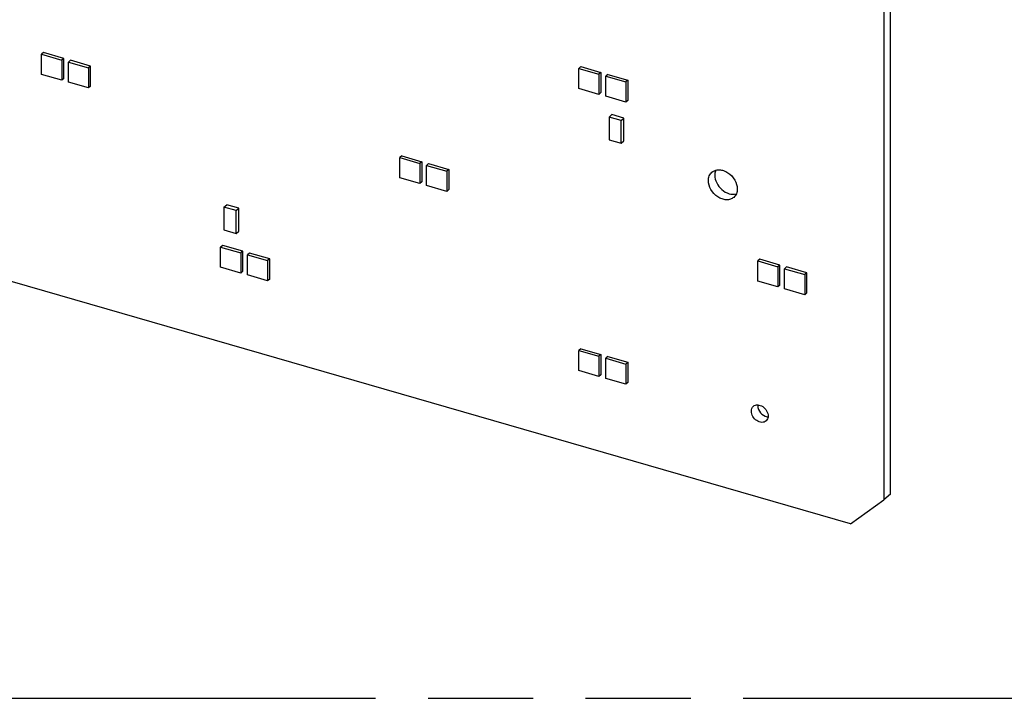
# Model space of a CAD drawing. Header units: millimetres. Extents: x 0 to 210, y 0 to 297.
# Tile 20 of 40: x 99 to 117, y 208 to 220. Entities that reach past the tile are written whole.
import ezdxf

# ---------------------------------------------------------------- set-up
doc = ezdxf.new("R2010")
doc.units = ezdxf.units.MM
doc.header["$LTSCALE"] = 19.36
doc.linetypes.add('PHANTOM', pattern=[0.8, 0.45, -0.05, 0.1, -0.05, 0.1, -0.05])
doc.layers.get('0').update_dxf_attribs({"linetype": 'CONTINUOUS'})
doc.layers.add('DEFAULT_3', color=7, linetype='PHANTOM')

msp = doc.modelspace()

# ---------------------------------------------------------------- linework, layer by layer
at = {"color": 7, "linetype": 'Continuous'}
for p, q in [((114.67434, 243.50555), (114.67434, 211.33893)), ((114.7922, 211.441), (114.7922, 243.60762)), ((114.05576, 210.89891), (81.88913, 220.18462)), ((99.18797, 219.58285), (99.15068, 219.55056)), ((99.15068, 219.55056), (99.52184, 219.44342)), ((99.15068, 219.17941), (99.15068, 219.55056)), ((99.55912, 219.47571), (99.18797, 219.58285)), ((99.55912, 219.47571), (99.52184, 219.44342)), ((99.52184, 219.44342), (99.52184, 219.07227)), ((99.55912, 219.10456), (99.55912, 219.47571)), ((99.68284, 219.44), (99.64556, 219.40771)), ((99.64556, 219.40771), (100.01671, 219.30056)), ((99.64556, 219.03655), (99.64556, 219.40771)), ((100.05399, 219.33285), (99.68284, 219.44)), ((100.05399, 219.33285), (100.01671, 219.30056)), ((100.01671, 219.30056), (100.01671, 218.92941)), ((100.05399, 218.9617), (100.05399, 219.33285)), ((109.08849, 219.32289), (109.0512, 219.2906)), ((109.0512, 219.2906), (109.42235, 219.18346)), ((109.0512, 218.91945), (109.0512, 219.2906)), ((109.08849, 219.32289), (109.45964, 219.21575)), ((109.45964, 219.21575), (109.42235, 219.18346)), ((109.45964, 219.21575), (109.45964, 218.8446)), ((99.52184, 219.07227), (99.15068, 219.17941)), ((99.55912, 219.10456), (99.52184, 219.07227)), ((100.01671, 218.92941), (99.64556, 219.03655)), ((109.42235, 219.18346), (109.42235, 218.81231)), ((109.58336, 219.18004), (109.54607, 219.14775)), ((109.54607, 219.14775), (109.91722, 219.0406)), ((109.54607, 218.77659), (109.54607, 219.14775)), ((109.58336, 219.18004), (109.95451, 219.07289)), ((109.95451, 219.07289), (109.91722, 219.0406)), ((109.91722, 219.0406), (109.91722, 218.66945)), ((109.95451, 219.07289), (109.95451, 218.70174)), ((100.05399, 218.9617), (100.01671, 218.92941)), ((109.42235, 218.81231), (109.0512, 218.91945)), ((109.45964, 218.8446), (109.42235, 218.81231)), ((109.91722, 218.66945), (109.54607, 218.77659)), ((109.95451, 218.70174), (109.91722, 218.66945)), ((109.60744, 218.39453), (109.65759, 218.43795)), ((109.83014, 218.33024), (109.60744, 218.39453)), ((109.60744, 218.39453), (109.60744, 217.97389)), ((109.88028, 218.37367), (109.65759, 218.43795)), ((109.83014, 218.33024), (109.88028, 218.37367)), ((109.83014, 217.9096), (109.83014, 218.33024)), ((109.88028, 217.95303), (109.88028, 218.37367)), ((109.60744, 217.97389), (109.83014, 217.9096)), ((109.83014, 217.9096), (109.88028, 217.95303)), ((105.78831, 217.6775), (105.75103, 217.64521)), ((105.75103, 217.64521), (106.12218, 217.53806)), ((105.75103, 217.27405), (105.75103, 217.64521)), ((105.78831, 217.6775), (106.15947, 217.57035)), ((106.15947, 217.57035), (106.12218, 217.53806)), ((106.15947, 217.57035), (106.15947, 217.1992)), ((106.12218, 217.53806), (106.12218, 217.16691)), ((106.28318, 217.53464), (106.2459, 217.50235)), ((106.2459, 217.50235), (106.61705, 217.39521)), ((106.2459, 217.1312), (106.2459, 217.50235)), ((106.28318, 217.53464), (106.65434, 217.4275)), ((106.65434, 217.4275), (106.61705, 217.39521)), ((106.61705, 217.39521), (106.61705, 217.02405)), ((106.65434, 217.4275), (106.65434, 217.05634)), ((106.12218, 217.16691), (105.75103, 217.27405)), ((106.15947, 217.1992), (106.12218, 217.16691)), ((106.61705, 217.02405), (106.2459, 217.1312)), ((106.65434, 217.05634), (106.61705, 217.02405)), ((102.51223, 216.7343), (102.56237, 216.77772)), ((102.73492, 216.67001), (102.51223, 216.7343)), ((102.51223, 216.7343), (102.51223, 216.31366)), ((102.78506, 216.71344), (102.56237, 216.77772)), ((102.73492, 216.67001), (102.78506, 216.71344)), ((102.73492, 216.24937), (102.73492, 216.67001)), ((102.78506, 216.2928), (102.78506, 216.71344)), ((102.51223, 216.31366), (102.73492, 216.24937)), ((102.73492, 216.24937), (102.78506, 216.2928)), ((102.48814, 216.02901), (102.45086, 215.99672)), ((102.45086, 215.99672), (102.82201, 215.88958)), ((102.45086, 215.62556), (102.45086, 215.99672)), ((102.85929, 215.92187), (102.48814, 216.02901)), ((102.85929, 215.92187), (102.82201, 215.88958)), ((102.85929, 215.55071), (102.85929, 215.92187)), ((102.82201, 215.88958), (102.82201, 215.51842)), ((102.98301, 215.88615), (102.94573, 215.85386)), ((102.94573, 215.85386), (103.31688, 215.74672)), ((102.94573, 215.48271), (102.94573, 215.85386)), ((103.35417, 215.77901), (102.98301, 215.88615)), ((103.35417, 215.77901), (103.31688, 215.74672)), ((103.31688, 215.74672), (103.31688, 215.37557)), ((103.35417, 215.40786), (103.35417, 215.77901)), ((112.38556, 215.77304), (112.34828, 215.74074)), ((112.34828, 215.74074), (112.71943, 215.6336)), ((112.34828, 215.36959), (112.34828, 215.74074)), ((112.75672, 215.66589), (112.38556, 215.77304)), ((102.82201, 215.51842), (102.45086, 215.62556)), ((112.75672, 215.66589), (112.71943, 215.6336)), ((112.71943, 215.6336), (112.71943, 215.26245)), ((112.75672, 215.29474), (112.75672, 215.66589)), ((112.88044, 215.63018), (112.84315, 215.59789)), ((112.84315, 215.59789), (113.2143, 215.49075)), ((112.84315, 215.22673), (112.84315, 215.59789)), ((113.25159, 215.52304), (112.88044, 215.63018)), ((102.85929, 215.55071), (102.82201, 215.51842)), ((103.31688, 215.37557), (102.94573, 215.48271)), ((103.35417, 215.40786), (103.31688, 215.37557)), ((113.25159, 215.52304), (113.2143, 215.49075)), ((113.2143, 215.49075), (113.2143, 215.11959)), ((113.25159, 215.15188), (113.25159, 215.52304)), ((112.71943, 215.26245), (112.34828, 215.36959)), ((112.75672, 215.29474), (112.71943, 215.26245)), ((113.2143, 215.11959), (112.84315, 215.22673)), ((113.25159, 215.15188), (113.2143, 215.11959)), ((109.08849, 214.12365), (109.0512, 214.09136)), ((109.08849, 214.12365), (109.45964, 214.01651)), ((109.0512, 214.09136), (109.42235, 213.98422)), ((109.0512, 213.72021), (109.0512, 214.09136)), ((109.45964, 214.01651), (109.42235, 213.98422)), ((109.42235, 213.98422), (109.42235, 213.61307)), ((109.45964, 214.01651), (109.45964, 213.64536)), ((109.58336, 213.9808), (109.54607, 213.94851)), ((109.54607, 213.94851), (109.91722, 213.84136)), ((109.54607, 213.57735), (109.54607, 213.94851)), ((109.58336, 213.9808), (109.95451, 213.87365)), ((109.95451, 213.87365), (109.91722, 213.84136)), ((109.91722, 213.84136), (109.91722, 213.47021)), ((109.95451, 213.87365), (109.95451, 213.5025)), ((109.42235, 213.61307), (109.0512, 213.72021)), ((109.45964, 213.64536), (109.42235, 213.61307)), ((109.91722, 213.47021), (109.54607, 213.57735)), ((109.95451, 213.5025), (109.91722, 213.47021)), ((114.7922, 211.441), (114.67434, 211.33893)), ((114.05576, 210.89891), (114.67434, 211.33893))]:
    msp.add_line(p, q, dxfattribs=at)
for centre, radius, start, end in [((112.4972, 213.07431), 0.14843, 174.5928, 180.029589), ((112.54704, 213.01944), 0.15083, 259.839954, 267.106811)]:
    msp.add_arc(centre, radius, start, end, dxfattribs=at)
for points, knots in [([(111.43912, 217.22157), (111.43912, 217.25146), (111.44882, 217.30984), (111.48319, 217.3589), (111.50405, 217.37696)], [0, 0, 0, 0, 0.52000951, 1, 1, 1, 1]), ([(111.50405, 217.37696), (111.52175, 217.39229), (111.56536, 217.41645), (111.64178, 217.42563), (111.72268, 217.40919), (111.82853, 217.35545), (111.93314, 217.24413), (111.97111, 217.12537), (111.97111, 217.068)], [0, 0, 0, 0, 0.10487804, 0.21637868, 0.33797522, 0.46919811, 0.74306193, 1, 1, 1, 1]), ([(111.57482, 217.41427), (111.57185, 217.40743), (111.56115, 217.37838), (111.55698, 217.34709), (111.55698, 217.32364)], [0, 0, 0, 0, 0.24121778, 1, 1, 1, 1]), ([(111.90619, 216.91261), (111.88849, 216.89727), (111.84488, 216.87311), (111.76845, 216.86393), (111.68756, 216.88037), (111.5817, 216.93412), (111.47709, 217.04543), (111.43912, 217.16419), (111.43912, 217.22157)], [0, 0, 0, 0, 0.10487804, 0.21637868, 0.33797522, 0.46919811, 0.74306193, 1, 1, 1, 1]), ([(111.55698, 217.32364), (111.55698, 217.27472), (111.5849, 217.17276), (111.68051, 217.05033), (111.8102, 216.97268), (111.91049, 216.96568), (111.95316, 216.97731)], [0, 0, 0, 0, 0.24921454, 0.51732423, 0.77469614, 1, 1, 1, 1]), ([(111.97111, 217.068), (111.97111, 217.03811), (111.96141, 216.97973), (111.92704, 216.93067), (111.90619, 216.91261)], [0, 0, 0, 0, 0.52000951, 1, 1, 1, 1]), ([(112.23092, 212.97217), (112.23092, 212.98955), (112.23656, 213.02349), (112.25654, 213.05201), (112.26866, 213.06251)], [0, 0, 0, 0, 0.52002516, 1, 1, 1, 1]), ([(112.26866, 213.06251), (112.27896, 213.07143), (112.30431, 213.08547), (112.36567, 213.09285), (112.44703, 213.06141), (112.51795, 212.98536), (112.54021, 212.91624), (112.54021, 212.88288)], [0, 0, 0, 0, 0.10512311, 0.21688573, 0.46794397, 0.74245402, 1, 1, 1, 1]), ([(112.34877, 213.07424), (112.34877, 213.02761), (112.38937, 212.9345), (112.47426, 212.8792), (112.52043, 212.87098)], [0, 0, 0, 0, 0.49854494, 1, 1, 1, 1]), ([(112.50247, 212.79254), (112.49217, 212.78363), (112.46682, 212.76958), (112.40545, 212.76221), (112.3241, 212.79364), (112.25318, 212.86969), (112.23092, 212.93881), (112.23092, 212.97217)], [0, 0, 0, 0, 0.10512311, 0.21688573, 0.46794397, 0.74245402, 1, 1, 1, 1]), ([(112.54021, 212.88288), (112.54021, 212.86551), (112.53457, 212.83157), (112.51459, 212.80304), (112.50247, 212.79254)], [0, 0, 0, 0, 0.52002516, 1, 1, 1, 1])]:
    msp.add_open_spline(points, degree=3, knots=knots, dxfattribs=at)
at = {"layer": 'DEFAULT_3', "color": 91, "linetype": 'PHANTOM', "true_color": 0x80ff80}
msp.add_line((50.12864, 207.68), (150.12864, 207.68), dxfattribs=at)

doc.saveas('drawing.dxf')
